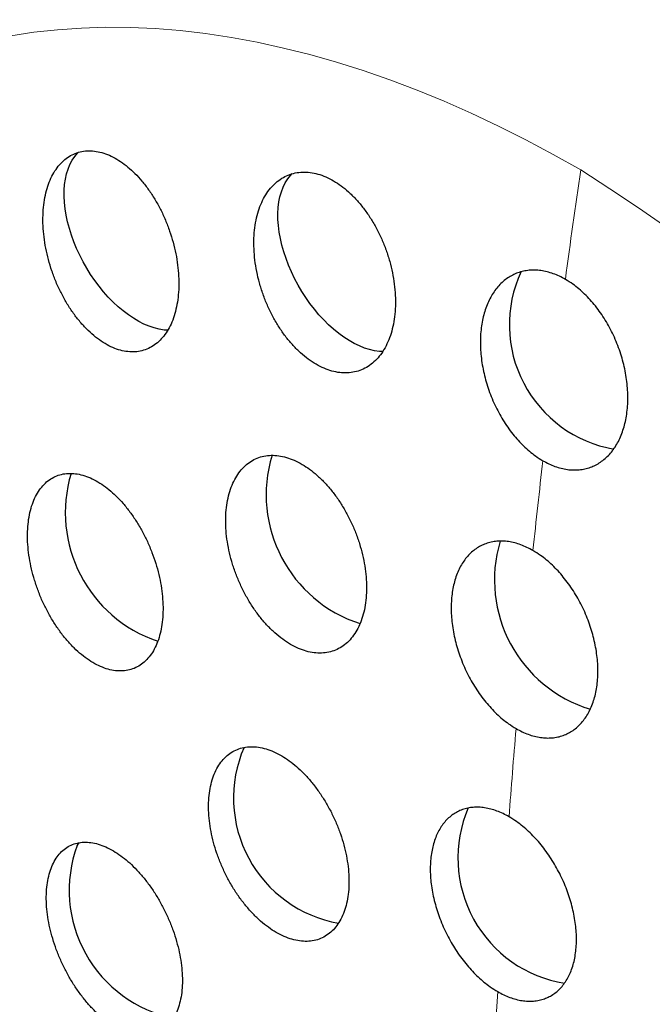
# Model space of a CAD drawing. Header units: millimetres. Extents: x 8 to 727, y 12 to 719.
# Tile 46 of 69: x 663 to 669, y 242 to 251. Entities that reach past the tile are written whole.
import ezdxf

# ---------------------------------------------------------------- set-up
doc = ezdxf.new("R2010")
doc.units = ezdxf.units.MM

msp = doc.modelspace()

# ---------------------------------------------------------------- linework, layer by layer
at = {"color": 7, "linetype": 'Continuous', "lineweight": 30}
msp.add_line((663.6665, 243.1363), (663.6898, 243.1663), dxfattribs=at)
at = {"color": 252, "linetype": 'Continuous', "lineweight": 0, "flags": 128}
msp.add_lwpolyline([(663.0225, 250.9949), (663.2474, 251.0289), (663.4758, 251.054), (663.7078, 251.0701), (663.943, 251.0772), (664.1815, 251.0753), (664.4229, 251.0645), (664.6671, 251.0447), (664.9141, 251.0159), (665.1635, 250.9781), (665.4152, 250.9315), (665.6691, 250.876), (665.925, 250.8116), (666.1826, 250.7384), (666.4419, 250.6565), (666.7026, 250.5658), (666.9647, 250.4666), (667.2277, 250.3588), (667.4917, 250.2424), (667.7565, 250.1177), (668.0217, 249.9846), (668.2874, 249.8433), (668.5532, 249.6939)], dxfattribs=at)
at = {"color": 7, "linetype": 'Continuous', "lineweight": 30, "flags": 128}
for points in [[(664.5472, 248.1364), (664.5107, 248.1392), (664.4632, 248.1469), (664.4146, 248.1592), (664.3651, 248.1761), (664.3151, 248.1973), (664.2647, 248.223), (664.2142, 248.2528), (664.1639, 248.2867), (664.114, 248.3245), (664.0649, 248.3659), (664.0166, 248.4109), (663.9695, 248.4591), (663.9238, 248.5103), (663.8798, 248.5642), (663.8377, 248.6206), (663.7977, 248.6792), (663.7599, 248.7397), (663.7246, 248.8018), (663.692, 248.8651), (663.6623, 248.9294), (663.6355, 248.9942), (663.6118, 249.0594), (663.5914, 249.1245), (663.5743, 249.1892), (663.5607, 249.2532), (663.5505, 249.3161), (663.544, 249.3777), (663.541, 249.4377), (663.5416, 249.4956), (663.5458, 249.5513), (663.5535, 249.6044), (663.5649, 249.6546), (663.5796, 249.7018), (663.5978, 249.7457), (663.6194, 249.786), (663.6441, 249.8225), (663.6719, 249.8551), (663.681, 249.8644)], [(666.6345, 247.9308), (666.6006, 247.9324), (666.5536, 247.9385), (666.5053, 247.9493), (666.4561, 247.9647), (666.4062, 247.9845), (666.3559, 248.0087), (666.3055, 248.0371), (666.2551, 248.0697), (666.205, 248.1061), (666.1556, 248.1464), (666.107, 248.1902), (666.0595, 248.2374), (666.0133, 248.2876), (665.9687, 248.3406), (665.9259, 248.3963), (665.8852, 248.4542), (665.8466, 248.5141), (665.8105, 248.5756), (665.777, 248.6386), (665.7463, 248.7026), (665.7185, 248.7673), (665.6938, 248.8324), (665.6723, 248.8975), (665.6541, 248.9624), (665.6393, 249.0267), (665.628, 249.09), (665.6202, 249.1521), (665.616, 249.2126), (665.6154, 249.2712), (665.6184, 249.3277), (665.625, 249.3817), (665.6351, 249.4329), (665.6488, 249.4811), (665.6658, 249.5261), (665.6862, 249.5676), (665.7099, 249.6055), (665.7367, 249.6394), (665.7533, 249.657)]]:
    msp.add_lwpolyline(points, dxfattribs=at)
at = {"color": 252, "linetype": 'Continuous', "lineweight": 0}
for centre, radius, start, end in [((762.5462, 236.0104), 94.9838, 171.717081, 172.364792), ((656.6697, 231.1073), 22.0608, 2.59305, 57.40695), ((758.0481, 236.5715), 90.4507, 173.461555, 174.017078), ((753.6801, 236.9859), 86.063, 175.143802, 175.715528), ((749.3894, 237.2646), 81.7631, 176.877001, 177.416015)]:
    msp.add_arc(centre, radius, start, end, dxfattribs=at)
at = {"color": 7, "linetype": 'Continuous', "lineweight": 30}
for centre, radius, start, end in [((669.0839, 248.1894), 1.2232, 155.02593, 260.15807), ((666.8152, 246.5412), 1.3139, 163.04324, 252.16201), ((664.8707, 246.3683), 1.3182, 163.23634, 251.37003), ((669.0283, 245.7142), 1.3118, 163.2964, 253.08803), ((666.4182, 243.598), 1.2338, 156.55751, 259.96621), ((668.5925, 243.0149), 1.2305, 156.73224, 260.85815), ((664.8558, 242.7019), 1.2661, 159.93188, 258.38563)]:
    msp.add_arc(centre, radius, start, end, dxfattribs=at)
for points, knots in [([(695.7261, 228.3299), (695.7261, 228.3666), (695.726, 228.4348), (695.7257, 228.529), (695.7254, 228.6075), (695.725, 228.6703), (695.7247, 228.7168), (695.7245, 228.7483), (695.7243, 228.7705), (695.7241, 228.7907), (695.7239, 228.8143), (695.7236, 228.8424), (695.7232, 228.8826), (695.7227, 228.9367), (695.7219, 229.0024), (695.7208, 229.0853), (695.7194, 229.1784), (695.7177, 229.2787), (695.716, 229.3659), (695.7144, 229.4413), (695.7129, 229.51), (695.7113, 229.5816), (695.7093, 229.6622), (695.7069, 229.753), (695.7043, 229.842), (695.7018, 229.9252), (695.6994, 229.9998), (695.6969, 230.0741), (695.6943, 230.148), (695.6917, 230.2194), (695.6892, 230.2848), (695.687, 230.3407), (695.6851, 230.3873), (695.6833, 230.4329), (695.681, 230.4869), (695.6781, 230.5532), (695.6747, 230.6277), (695.6711, 230.7051), (695.6674, 230.7796), (695.6639, 230.8501), (695.6606, 230.9129), (695.6577, 230.9683), (695.6552, 231.0141), (695.653, 231.0532), (695.6508, 231.0934), (695.648, 231.1424), (695.6445, 231.2018), (695.6406, 231.2663), (695.6367, 231.3302), (695.6329, 231.391), (695.6293, 231.4463), (695.6262, 231.4937), (695.6236, 231.5332), (695.6211, 231.5709), (695.618, 231.6163), (695.6139, 231.675), (695.6089, 231.7455), (695.6034, 231.8212), (695.5977, 231.898), (695.5918, 231.9743), (695.5864, 232.0427), (695.5818, 232.1004), (695.5782, 232.145), (695.5749, 232.1857), (695.5714, 232.2278), (695.5673, 232.2757), (695.561, 232.3498), (695.5524, 232.4472), (695.5418, 232.5638), (695.5312, 232.6764), (695.5207, 232.7853), (695.51, 232.8926), (695.4987, 233.003), (695.4858, 233.1251), (695.4731, 233.2419), (695.4614, 233.3465), (695.4522, 233.4265), (695.4442, 233.4952), (695.4374, 233.5528), (695.4318, 233.5998), (695.4267, 233.6419), (695.4214, 233.6853), (695.415, 233.7375), (695.4071, 233.8001), (695.3981, 233.8714), (695.3887, 233.9443), (695.3795, 234.0143), (695.3707, 234.0807), (695.3618, 234.1465), (695.3528, 234.2123), (695.343, 234.2822), (695.3322, 234.3589), (695.3203, 234.4417), (695.3085, 234.5226), (695.298, 234.5937), (695.289, 234.6536), (695.281, 234.7057), (695.2731, 234.7573), (695.2645, 234.813), (695.2545, 234.8768), (695.2431, 234.9484), (695.2309, 235.0239), (695.2185, 235.0991), (695.2066, 235.1709), (695.1952, 235.2385), (695.1846, 235.3006), (695.1741, 235.3615), (695.1628, 235.4262), (695.1505, 235.4958), (695.1362, 235.5762), (695.1197, 235.6665), (695.1017, 235.7643), (695.084, 235.8582), (695.0692, 235.9352), (695.0571, 235.998), (695.0464, 236.0527), (695.0345, 236.113), (695.0209, 236.1812), (695.0054, 236.2577), (694.9896, 236.335), (694.9749, 236.4061), (694.962, 236.4676), (694.95, 236.524), (694.9382, 236.5793), (694.9256, 236.638), (694.9124, 236.6985), (694.8982, 236.7629), (694.8832, 236.8307), (694.8663, 236.9056), (694.8481, 236.9859), (694.8299, 237.0647), (694.8122, 237.1406), (694.7941, 237.2171), (694.7777, 237.2858), (694.7631, 237.3462), (694.7523, 237.3909), (694.7433, 237.4275), (694.7354, 237.4598), (694.727, 237.4938), (694.7166, 237.5354), (694.7046, 237.5833), (694.6928, 237.6304), (694.6826, 237.6703), (694.6739, 237.7046), (694.665, 237.739), (694.6543, 237.7809), (694.6413, 237.8307), (694.6263, 237.8882), (694.6099, 237.9503), (694.5946, 238.0077), (694.5817, 238.0557), (694.5715, 238.0937), (694.5609, 238.1325), (694.5476, 238.1813), (694.5318, 238.2387), (694.5151, 238.299), (694.4998, 238.3534), (694.4863, 238.4013), (694.4743, 238.4436), (694.4636, 238.4813), (694.4526, 238.5197), (694.4402, 238.5627), (694.4254, 238.6138), (694.4099, 238.6667), (694.3958, 238.7146), (694.384, 238.7544), (694.3729, 238.7918), (694.3608, 238.8322), (694.3476, 238.8761), (694.3345, 238.9193), (694.3226, 238.9582), (694.3038, 239.0198), (694.2779, 239.1035), (694.2345, 239.2418), (694.1935, 239.3702), (694.1501, 239.5036), (694.1045, 239.6416), (694.0562, 239.7851), (693.9845, 239.9939), (693.8892, 240.2637), (693.7686, 240.5915), (693.6705, 240.8477), (693.5948, 241.0406), (693.5416, 241.1741), (693.4862, 241.3109), (693.4302, 241.4471), (693.373, 241.5842), (693.3219, 241.7045), (693.2787, 241.8051), (693.2446, 241.8837), (693.2112, 241.9603), (693.1753, 242.0418), (693.1359, 242.1302), (693.0941, 242.2234), (693.0513, 242.3177), (693.0102, 242.4072), (692.9766, 242.4799), (692.9512, 242.5345), (692.932, 242.5754), (692.9129, 242.6162), (692.8922, 242.66), (692.8686, 242.7097), (692.8419, 242.7656), (692.8126, 242.8268), (692.7827, 242.8887), (692.7547, 242.9464), (692.7301, 242.9965), (692.7084, 243.0408), (692.6859, 243.0865), (692.6597, 243.1392), (692.6282, 243.2024), (692.5925, 243.2735), (692.5562, 243.3451), (692.5231, 243.4102), (692.4942, 243.4664), (692.4664, 243.5204), (692.4355, 243.5799), (692.3994, 243.6491), (692.3598, 243.7243), (692.3213, 243.797), (692.2897, 243.8562), (692.2644, 243.9033), (692.2429, 243.9432), (692.2196, 243.9863), (692.1925, 244.0361), (692.162, 244.092), (692.1311, 244.148), (692.1018, 244.2011), (692.0754, 244.2485), (692.0509, 244.2925), (692.0262, 244.3365), (691.9979, 244.3868), (691.9662, 244.4427), (691.9333, 244.5005), (691.9035, 244.5523), (691.8775, 244.5975), (691.8562, 244.6344), (691.8377, 244.6663), (691.8206, 244.6955), (691.8012, 244.7289), (691.7773, 244.7696), (691.7497, 244.8165), (691.7214, 244.8643), (691.6962, 244.9067), (691.6751, 244.9422), (691.6568, 244.9726), (691.6393, 245.0019), (691.6176, 245.038), (691.5896, 245.0843), (691.5546, 245.1418), (691.5188, 245.2003), (691.486, 245.2537), (691.4608, 245.2944), (691.441, 245.3262), (691.4248, 245.3524), (691.4064, 245.3817), (691.3841, 245.4174), (691.358, 245.459), (691.3286, 245.5056), (691.3002, 245.5504), (691.2743, 245.591), (691.2523, 245.6253), (691.2306, 245.6592), (691.2051, 245.6988), (691.1745, 245.7461), (691.1414, 245.7971), (691.111, 245.8437), (691.0861, 245.8815), (691.0655, 245.9129), (691.0459, 245.9426), (691.0244, 245.9751), (690.9996, 246.0124), (690.9708, 246.0555), (690.9404, 246.1008), (690.912, 246.143), (690.8874, 246.1794), (690.8657, 246.2113), (690.8443, 246.2428), (690.8214, 246.2763), (690.7958, 246.3136), (690.7671, 246.3553), (690.738, 246.3974), (690.7097, 246.4381), (690.6836, 246.4757), (690.6565, 246.5144), (690.6261, 246.5576), (690.5899, 246.6089), (690.5551, 246.6579), (690.5262, 246.6985), (690.5064, 246.7262), (690.4897, 246.7495), (690.474, 246.7712), (690.4573, 246.7944), (690.4363, 246.8235), (690.4098, 246.86), (690.3788, 246.9026), (690.3482, 246.9445), (690.3215, 246.9809), (690.2995, 247.0107), (690.2802, 247.0368), (690.2599, 247.0643), (690.2351, 247.0976), (690.2025, 247.1414), (690.1657, 247.1904), (690.13, 247.2378), (690.0993, 247.2784), (690.0699, 247.3171), (690.0393, 247.3571), (690.0068, 247.3996), (689.9759, 247.4397), (689.9482, 247.4756), (689.9245, 247.5062), (689.902, 247.535), (689.8776, 247.5664), (689.8494, 247.6023), (689.818, 247.6423), (689.7862, 247.6827), (689.7573, 247.719), (689.733, 247.7497), (689.7111, 247.777), (689.6879, 247.806), (689.6466, 247.8576), (689.594, 247.9226), (689.5299, 248.0012), (689.4653, 248.0799), (689.4007, 248.1579), (689.3369, 248.2343), (689.2733, 248.3098), (689.2175, 248.3756), (689.1714, 248.4295), (689.1396, 248.4665), (689.1033, 248.5087), (689.0621, 248.5562), (689.0236, 248.6004), (688.992, 248.6366), (688.9663, 248.6659), (688.9402, 248.6955), (688.9097, 248.73), (688.875, 248.7692), (688.8406, 248.8078), (688.8114, 248.8404), (688.7882, 248.8663), (688.7668, 248.8901), (688.744, 248.9153), (688.7177, 248.9444), (688.689, 248.9761), (688.6602, 249.0077), (688.6346, 249.0356), (688.61, 249.0624), (688.584, 249.0908), (688.5524, 249.125), (688.5163, 249.164), (688.4773, 249.2058), (688.4412, 249.2444), (688.4093, 249.2783), (688.3792, 249.3103), (688.3471, 249.3442), (688.3108, 249.3825), (688.2745, 249.4204), (688.2422, 249.4541), (688.2156, 249.4818), (688.1915, 249.5068), (688.1638, 249.5354), (688.1289, 249.5714), (688.0906, 249.6106), (688.0545, 249.6474), (688.0246, 249.6779), (687.9953, 249.7075), (687.9606, 249.7425), (687.9211, 249.7822), (687.8812, 249.8221), (687.8437, 249.8594), (687.8058, 249.897), (687.7621, 249.9401), (687.7138, 249.9874), (687.6665, 250.0336), (687.6281, 250.0708), (687.5953, 250.1025), (687.5624, 250.1342), (687.5252, 250.1698), (687.4878, 250.2055), (687.4551, 250.2366), (687.4279, 250.2623), (687.4025, 250.2863), (687.3739, 250.3132), (687.3405, 250.3445), (687.3051, 250.3776), (687.2732, 250.4073), (687.2468, 250.4317), (687.2225, 250.4542), (687.1945, 250.48), (687.1595, 250.5121), (687.1204, 250.5479), (687.0824, 250.5824), (687.0499, 250.6118), (687.0208, 250.6382), (686.9898, 250.666), (686.951, 250.7008), (686.9062, 250.7408), (686.8617, 250.7802), (686.8218, 250.8155), (686.7818, 250.8507), (686.739, 250.8881), (686.6953, 250.9261), (686.6573, 250.959), (686.6243, 250.9874), (686.5933, 251.0141), (686.5574, 251.0448), (686.5164, 251.0797), (686.476, 251.114), (686.4424, 251.1424), (686.4158, 251.1647), (686.3911, 251.1855), (686.3339, 251.2334), (686.2568, 251.2973), (686.1488, 251.3858), (686.0517, 251.4645), (685.9439, 251.5507), (685.8442, 251.6295), (685.7358, 251.7143), (685.6539, 251.7774), (685.5942, 251.8231), (685.5659, 251.8446), (685.5404, 251.864), (685.5124, 251.8852), (685.4787, 251.9106), (685.4404, 251.9394), (685.4021, 251.9681), (685.3686, 251.993), (685.3393, 252.0148), (685.3094, 252.0369), (685.2737, 252.0632), (685.2323, 252.0936), (685.1898, 252.1247), (685.1517, 252.1523), (685.1188, 252.1761), (685.0865, 252.1994), (685.0464, 252.2282), (684.9967, 252.2636), (684.9441, 252.301), (684.8893, 252.3395), (684.8236, 252.3856), (684.749, 252.4373), (684.6774, 252.4866), (684.6087, 252.5335), (684.5356, 252.5829), (684.4589, 252.6343), (684.3839, 252.6841), (684.3205, 252.7259), (684.2632, 252.7633), (684.2208, 252.7908), (684.1841, 252.8146), (684.1501, 252.8365), (684.1127, 252.8605), (684.0697, 252.8879), (684.0247, 252.9165), (683.9841, 252.9421), (683.9502, 252.9634), (683.9196, 252.9826), (683.8837, 253.0049), (683.8398, 253.0322), (683.7899, 253.0629), (683.742, 253.0923), (683.7004, 253.1176), (683.6622, 253.1408), (683.6216, 253.1653), (683.5729, 253.1945), (683.5252, 253.223), (683.4847, 253.247), (683.4561, 253.2639), (683.4318, 253.2782), (683.4079, 253.2922), (683.3809, 253.308), (683.3455, 253.3286), (683.3029, 253.3533), (683.2575, 253.3795), (683.2165, 253.403), (683.1808, 253.4234), (683.1472, 253.4425), (683.1113, 253.4628), (683.0685, 253.4869), (683.0207, 253.5136), (682.9753, 253.5389), (682.9373, 253.5598), (682.9053, 253.5774), (682.8709, 253.5963), (682.8281, 253.6197), (682.778, 253.6468), (682.7261, 253.6748), (682.6799, 253.6995), (682.6396, 253.7209), (682.6016, 253.741), (682.558, 253.764), (682.5068, 253.7907), (682.4543, 253.818), (682.407, 253.8424), (682.3664, 253.8633), (682.3245, 253.8846), (682.27, 253.9123), (682.2052, 253.9449), (682.1394, 253.9776), (682.0843, 254.0048), (682.0267, 254.0331), (681.9598, 254.0656), (681.8884, 254.1), (681.8242, 254.1306), (681.7517, 254.1649), (681.6638, 254.206), (681.5657, 254.2512), (681.4649, 254.297), (681.3637, 254.3424), (681.2651, 254.3859), (681.1894, 254.4188), (681.1313, 254.4439), (681.0799, 254.4659), (681.0269, 254.4884), (680.9797, 254.5083), (680.94, 254.5249), (680.9061, 254.539), (680.8713, 254.5535), (680.8299, 254.5705), (680.7817, 254.5902), (680.7312, 254.6107), (680.6859, 254.629), (680.648, 254.6442), (680.616, 254.6569), (680.586, 254.6688), (680.554, 254.6814), (680.5156, 254.6965), (680.47, 254.7142), (680.4167, 254.7349), (680.3639, 254.7551), (680.3146, 254.7739), (680.2718, 254.79), (680.2331, 254.8045), (680.1926, 254.8196), (680.1499, 254.8354), (680.1049, 254.8519), (680.0627, 254.8673), (680.0257, 254.8807), (679.9919, 254.8928), (679.9599, 254.9043), (679.9267, 254.9161), (679.8887, 254.9296), (679.8414, 254.9462), (679.7868, 254.9652), (679.7321, 254.9841), (679.685, 255.0002), (679.6451, 255.0137), (679.6091, 255.0259), (679.571, 255.0386), (679.5269, 255.0533), (679.4761, 255.0701), (679.4221, 255.0877), (679.3723, 255.1038), (679.3246, 255.1191), (679.2772, 255.1342), (679.2217, 255.1517), (679.1571, 255.1718), (679.0848, 255.194), (679.0141, 255.2155), (678.9537, 255.2335), (678.9028, 255.2486), (678.8537, 255.263), (678.7973, 255.2794), (678.7338, 255.2976), (678.6686, 255.316), (678.611, 255.3321), (678.5625, 255.3455), (678.5195, 255.3573), (678.4752, 255.3693), (678.4248, 255.3829), (678.3671, 255.3982), (678.3071, 255.414), (678.2487, 255.4291), (678.1963, 255.4425), (678.1481, 255.4546), (678.1016, 255.4663), (678.05, 255.4791), (677.9907, 255.4936), (677.9253, 255.5093), (677.8621, 255.5243), (677.8052, 255.5376), (677.7529, 255.5497), (677.7006, 255.5616), (677.6413, 255.575), (677.5725, 255.5902), (677.4961, 255.6068), (677.4217, 255.6227), (677.3555, 255.6365), (677.2973, 255.6485), (677.2403, 255.66), (677.1775, 255.6726), (677.1055, 255.6867), (677.0285, 255.7014), (676.9555, 255.7151), (676.8923, 255.7267), (676.8371, 255.7367), (676.7837, 255.7461), (676.7265, 255.7561), (676.594, 255.7789), (676.4023, 255.8099), (676.1378, 255.8492), (675.8895, 255.8826), (675.6227, 255.9149), (675.4235, 255.9363), (675.2792, 255.9504), (675.2071, 255.9571), (675.134, 255.9637), (675.0533, 255.9707), (674.964, 255.978), (674.8714, 255.9851), (674.7814, 255.9916), (674.6981, 255.9972), (674.6212, 256.0021), (674.5458, 256.0066), (674.4657, 256.0111), (674.3772, 256.0156), (674.2813, 256.0201), (674.1821, 256.0242), (674.0887, 256.0275), (674.0037, 256.0302), (673.9272, 256.0323), (673.852, 256.0341), (673.773, 256.0357), (673.6887, 256.037), (673.5999, 256.038), (673.5097, 256.0386), (673.4192, 256.0388), (673.3307, 256.0385), (673.2327, 256.0378), (673.1274, 256.0365), (673.0093, 256.0344), (672.8843, 256.0313), (672.7731, 256.0279), (672.6779, 256.0245), (672.6044, 256.0215), (672.5301, 256.0183), (672.4542, 256.0147), (672.3794, 256.0108), (672.2928, 256.006), (672.1955, 256.0002), (672.0848, 255.993), (671.9736, 255.9851), (671.8578, 255.9762), (671.735, 255.966), (671.553, 255.9498), (671.3143, 255.926), (671.0294, 255.8933), (670.7541, 255.8579), (670.4883, 255.82), (670.2238, 255.7788), (670.0248, 255.7451), (669.8912, 255.7214), (669.822, 255.7089), (669.7495, 255.6955), (669.6744, 255.6813), (669.5995, 255.6669), (669.5395, 255.6551), (669.4932, 255.6459), (669.4582, 255.6389), (669.4185, 255.6309), (669.3753, 255.622), (669.3342, 255.6135), (669.2979, 255.6059), (669.2633, 255.5987), (669.2048, 255.5862), (669.1302, 255.5701), (669.0332, 255.5487), (668.9445, 255.5287), (668.8473, 255.5063), (668.7587, 255.4855), (668.662, 255.4623), (668.5737, 255.4407), (668.4785, 255.4169), (668.3924, 255.395), (668.2982, 255.3707), (668.2072, 255.3467), (668.1118, 255.321), (668.0339, 255.2998), (667.9734, 255.283), (667.9312, 255.2712), (667.893, 255.2605), (667.8537, 255.2493), (667.8079, 255.2363), (667.7592, 255.2222), (667.7137, 255.209), (667.6755, 255.1978), (667.6395, 255.1872), (667.6, 255.1755), (667.5394, 255.1574), (667.4518, 255.1309), (667.3425, 255.0972), (667.2268, 255.0608), (667.1097, 255.0233), (666.9917, 254.9848), (666.8741, 254.9456), (666.7583, 254.9063), (666.6143, 254.8566), (666.4437, 254.7963), (666.2484, 254.7251), (666.0516, 254.6514), (665.8886, 254.5885), (665.7538, 254.5355), (665.6516, 254.4947), (665.5477, 254.4526), (665.4534, 254.4139), (665.3569, 254.3738), (665.2575, 254.332), (665.1481, 254.2854), (665.04, 254.2386), (664.9299, 254.1903), (664.8215, 254.1421), (664.7099, 254.0917), (664.604, 254.0434), (664.4911, 253.9911), (664.3782, 253.9381), (664.2599, 253.8817), (664.1563, 253.8317), (664.0559, 253.7826), (663.9621, 253.7363), (663.8621, 253.6864), (663.7815, 253.6456), (663.7162, 253.6124), (663.667, 253.5872), (663.6137, 253.5597), (663.5633, 253.5336), (663.5202, 253.5111), (663.4863, 253.4933), (663.4519, 253.4753), (663.4108, 253.4536), (663.3631, 253.4283), (663.3146, 253.4024), (663.2721, 253.3797), (663.2381, 253.3614), (663.2103, 253.3464), (663.1828, 253.3315), (663.1473, 253.3122), (663.1014, 253.2872), (663.0488, 253.2583), (662.9972, 253.2298), (662.9502, 253.2038), (662.906, 253.1791), (662.8664, 253.157), (662.8312, 253.1371), (662.8022, 253.1208), (662.775, 253.1054), (662.7451, 253.0885), (662.7075, 253.067), (662.6578, 253.0386), (662.6204, 253.0171), (662.5996, 253.0051)], [0, 0, 0, 0, 0.002318, 0.004306, 0.005964, 0.007293, 0.008294, 0.008917, 0.009297, 0.009701, 0.010201, 0.010796, 0.011486, 0.012762, 0.014234, 0.015669, 0.018042, 0.020175, 0.022077, 0.023613, 0.025002, 0.026479, 0.0282, 0.030164, 0.032306, 0.033914, 0.035515, 0.037111, 0.038702, 0.040286, 0.041728, 0.042934, 0.043902, 0.044746, 0.045887, 0.047394, 0.049043, 0.050716, 0.052414, 0.053886, 0.055296, 0.056501, 0.057498, 0.058285, 0.05905, 0.060115, 0.061482, 0.062925, 0.064328, 0.065659, 0.066903, 0.067945, 0.068766, 0.069494, 0.070413, 0.071741, 0.073341, 0.075034, 0.076717, 0.078392, 0.080055, 0.081223, 0.082192, 0.082999, 0.083906, 0.084966, 0.086163, 0.088794, 0.091395, 0.093885, 0.096253, 0.098611, 0.101006, 0.103583, 0.106734, 0.10877, 0.110547, 0.112072, 0.113354, 0.114394, 0.115208, 0.116166, 0.117295, 0.118689, 0.120349, 0.122067, 0.123573, 0.125034, 0.126507, 0.127982, 0.129445, 0.131198, 0.133129, 0.135002, 0.13663, 0.137906, 0.139033, 0.140136, 0.141371, 0.14278, 0.144424, 0.146189, 0.147869, 0.149507, 0.151031, 0.152411, 0.153684, 0.155138, 0.156772, 0.158378, 0.160564, 0.162868, 0.165014, 0.166895, 0.168047, 0.169263, 0.170584, 0.172123, 0.173875, 0.175758, 0.177343, 0.178683, 0.179913, 0.181162, 0.18242, 0.183884, 0.185253, 0.186778, 0.188469, 0.190318, 0.192204, 0.19381, 0.195372, 0.197286, 0.198488, 0.19952, 0.200352, 0.200991, 0.20171, 0.202651, 0.203802, 0.204955, 0.205837, 0.206506, 0.207266, 0.20816, 0.209331, 0.210629, 0.212048, 0.213529, 0.21451, 0.215294, 0.216097, 0.217125, 0.218592, 0.219971, 0.221196, 0.222267, 0.22321, 0.224034, 0.224763, 0.225694, 0.226918, 0.228259, 0.229351, 0.230203, 0.230953, 0.231873, 0.232927, 0.233909, 0.234785, 0.23556, 0.238021, 0.241173, 0.244038, 0.246894, 0.250101, 0.253352, 0.256551, 0.264161, 0.2715, 0.278593, 0.281381, 0.284457, 0.287553, 0.290567, 0.293602, 0.296751, 0.29864, 0.300355, 0.302026, 0.303779, 0.305818, 0.307957, 0.310032, 0.312143, 0.313962, 0.314905, 0.315807, 0.316705, 0.317642, 0.318749, 0.320043, 0.321387, 0.322853, 0.324197, 0.325256, 0.326221, 0.327168, 0.328325, 0.329762, 0.331425, 0.333107, 0.334589, 0.335788, 0.336929, 0.338238, 0.33981, 0.341611, 0.34333, 0.344737, 0.345635, 0.346524, 0.347461, 0.348597, 0.34989, 0.351243, 0.35242, 0.353512, 0.354477, 0.355425, 0.356524, 0.357916, 0.359254, 0.360481, 0.361473, 0.362357, 0.363012, 0.363666, 0.36437, 0.365309, 0.366466, 0.367598, 0.368603, 0.369384, 0.370053, 0.370716, 0.371407, 0.372549, 0.373922, 0.375393, 0.376612, 0.377627, 0.378226, 0.378824, 0.379448, 0.380272, 0.381309, 0.382346, 0.383526, 0.384439, 0.385187, 0.385932, 0.38681, 0.387964, 0.389251, 0.390387, 0.391236, 0.391919, 0.392599, 0.393329, 0.394211, 0.395232, 0.396374, 0.397417, 0.398222, 0.398952, 0.399682, 0.400455, 0.401332, 0.402332, 0.403418, 0.40433, 0.405235, 0.406099, 0.407093, 0.408326, 0.409767, 0.410602, 0.411236, 0.411756, 0.412275, 0.412799, 0.413426, 0.414371, 0.415425, 0.416491, 0.417378, 0.418049, 0.418662, 0.419271, 0.420039, 0.421074, 0.422444, 0.423601, 0.424517, 0.425404, 0.426419, 0.427436, 0.428503, 0.429356, 0.430064, 0.430746, 0.431481, 0.432378, 0.433379, 0.434402, 0.435309, 0.436038, 0.436706, 0.43736, 0.438185, 0.44052, 0.442185, 0.444034, 0.446381, 0.448016, 0.449765, 0.452056, 0.45297, 0.453836, 0.45489, 0.456165, 0.457409, 0.458235, 0.458918, 0.459657, 0.460503, 0.461551, 0.462652, 0.463456, 0.464055, 0.464647, 0.46529, 0.465995, 0.466887, 0.467736, 0.46844, 0.469049, 0.469813, 0.470639, 0.471711, 0.472843, 0.473899, 0.47473, 0.475495, 0.476404, 0.47739, 0.478503, 0.479393, 0.48005, 0.480686, 0.481374, 0.482314, 0.483541, 0.484492, 0.485246, 0.48597, 0.486873, 0.488045, 0.489142, 0.490075, 0.491048, 0.492198, 0.493554, 0.494859, 0.495888, 0.496634, 0.497473, 0.498474, 0.499538, 0.500372, 0.501036, 0.50169, 0.502362, 0.503258, 0.50428, 0.505101, 0.505726, 0.506313, 0.506975, 0.507878, 0.508998, 0.509973, 0.51078, 0.511474, 0.512195, 0.513132, 0.514417, 0.515585, 0.516486, 0.517424, 0.51859, 0.519695, 0.520687, 0.521422, 0.522152, 0.522992, 0.524085, 0.525187, 0.525977, 0.526562, 0.527144, 0.527796, 0.53076, 0.53278, 0.535648, 0.537784, 0.540566, 0.542745, 0.545548, 0.546353, 0.546964, 0.547551, 0.548158, 0.548932, 0.54992, 0.550847, 0.551615, 0.552264, 0.552899, 0.553698, 0.554753, 0.555779, 0.556649, 0.55739, 0.558058, 0.558878, 0.560159, 0.561476, 0.562497, 0.56391, 0.565971, 0.567584, 0.568773, 0.570641, 0.572517, 0.573933, 0.575706, 0.576756, 0.577722, 0.578505, 0.57924, 0.580007, 0.58099, 0.58209, 0.58299, 0.583676, 0.584325, 0.585014, 0.586041, 0.587214, 0.588289, 0.589181, 0.589932, 0.590787, 0.591832, 0.593106, 0.593891, 0.59446, 0.594963, 0.595468, 0.596008, 0.596716, 0.597753, 0.598753, 0.599643, 0.600387, 0.601049, 0.6018, 0.602686, 0.60379, 0.604854, 0.605586, 0.606209, 0.60689, 0.607774, 0.608929, 0.610065, 0.611061, 0.611848, 0.612609, 0.613453, 0.614598, 0.615823, 0.616752, 0.617559, 0.618373, 0.619384, 0.62095, 0.622386, 0.623433, 0.624433, 0.625953, 0.627575, 0.628837, 0.629913, 0.63203, 0.634234, 0.635915, 0.6382, 0.640381, 0.641903, 0.64279, 0.643894, 0.645008, 0.645992, 0.646735, 0.6474, 0.648032, 0.648831, 0.649883, 0.650924, 0.65184, 0.652561, 0.653189, 0.653786, 0.654368, 0.655103, 0.656075, 0.657081, 0.658275, 0.659216, 0.660008, 0.660812, 0.66151, 0.662407, 0.663335, 0.664165, 0.664893, 0.665514, 0.666157, 0.666789, 0.667472, 0.668395, 0.669573, 0.670677, 0.671607, 0.672332, 0.673014, 0.673715, 0.674558, 0.675594, 0.676681, 0.677704, 0.678492, 0.679464, 0.68047, 0.681714, 0.683217, 0.684664, 0.685814, 0.686713, 0.68761, 0.688646, 0.689971, 0.691273, 0.692403, 0.693289, 0.694063, 0.694874, 0.69584, 0.696957, 0.698183, 0.699282, 0.700301, 0.701182, 0.702038, 0.702966, 0.704136, 0.705416, 0.706692, 0.707741, 0.708656, 0.709671, 0.710715, 0.712041, 0.713567, 0.715051, 0.716261, 0.717319, 0.718348, 0.71949, 0.720877, 0.722409, 0.723844, 0.724995, 0.725978, 0.726958, 0.728003, 0.729197, 0.734422, 0.738778, 0.74403, 0.748318, 0.753698, 0.755102, 0.756388, 0.757711, 0.759201, 0.760883, 0.76265, 0.764361, 0.765884, 0.767281, 0.768636, 0.770071, 0.771732, 0.773551, 0.775393, 0.777241, 0.778733, 0.780112, 0.781484, 0.782906, 0.784496, 0.78616, 0.787831, 0.7895, 0.791179, 0.792736, 0.794921, 0.797042, 0.799286, 0.801854, 0.803218, 0.804568, 0.805935, 0.807343, 0.808786, 0.810088, 0.812155, 0.814195, 0.816241, 0.818342, 0.820636, 0.82308, 0.828484, 0.833946, 0.838993, 0.843896, 0.84885, 0.853856, 0.855103, 0.856388, 0.85776, 0.8592, 0.860631, 0.861996, 0.862612, 0.863244, 0.863974, 0.864869, 0.865697, 0.866306, 0.866925, 0.867659, 0.869633, 0.871166, 0.873173, 0.874693, 0.876704, 0.878242, 0.88021, 0.881773, 0.88368, 0.885166, 0.887166, 0.888919, 0.890661, 0.891648, 0.892422, 0.893097, 0.893843, 0.894724, 0.895758, 0.896648, 0.897341, 0.897964, 0.898738, 0.899632, 0.901485, 0.903826, 0.905992, 0.908229, 0.910665, 0.912893, 0.91512, 0.917464, 0.921362, 0.92517, 0.929052, 0.933009, 0.934894, 0.937104, 0.939124, 0.941125, 0.942772, 0.944929, 0.947121, 0.94938, 0.951476, 0.953803, 0.955969, 0.958284, 0.96027, 0.962885, 0.965215, 0.967549, 0.96928, 0.971423, 0.973363, 0.975491, 0.976439, 0.977437, 0.978564, 0.979772, 0.980589, 0.981264, 0.981899, 0.982749, 0.983843, 0.984904, 0.985802, 0.986521, 0.987046, 0.987559, 0.988266, 0.989287, 0.99046, 0.991601, 0.992562, 0.993449, 0.994412, 0.99508, 0.995698, 0.996262, 0.996816, 0.997605, 0.998666, 1, 1, 1, 1]), ([(664.0893, 249.774), (664.065, 249.7892), (664.0164, 249.8197), (663.9429, 249.8513), (663.87, 249.8721), (663.7986, 249.8804), (663.7297, 249.8767), (663.664, 249.8611), (663.6026, 249.8334), (663.5461, 249.7944), (663.495, 249.7445), (663.4503, 249.6841), (663.4122, 249.6141), (663.3811, 249.5353), (663.3577, 249.4484), (663.3421, 249.3546), (663.3345, 249.255), (663.3354, 249.1505), (663.3445, 249.0427), (663.3618, 248.9328), (663.3875, 248.8222), (663.4209, 248.7124), (663.4617, 248.6048), (663.5096, 248.501), (663.5638, 248.4022), (663.6234, 248.3099), (663.688, 248.2255), (663.7564, 248.1498), (663.8277, 248.0838), (663.9011, 248.0288), (663.9754, 247.9849), (664.0498, 247.9527), (664.1233, 247.9328), (664.1948, 247.925), (664.2638, 247.9293), (664.3292, 247.946), (664.3903, 247.9743), (664.4466, 248.0139), (664.4971, 248.0648), (664.5415, 248.1257), (664.5793, 248.1962), (664.6097, 248.2757), (664.6326, 248.363), (664.6478, 248.4571), (664.6546, 248.5572), (664.6532, 248.6619), (664.6437, 248.7698), (664.6256, 248.8798), (664.5995, 248.9904), (664.5657, 249.1001), (664.5243, 249.2075), (664.476, 249.3111), (664.4216, 249.4095), (664.3615, 249.5012), (664.2967, 249.5853), (664.2291, 249.6593), (664.1597, 249.7233), (664.1128, 249.7571), (664.0893, 249.774)], [0, 0, 0, 0, 0.017619, 0.035293, 0.052911, 0.070533, 0.088211, 0.105833, 0.1234, 0.141024, 0.158592, 0.176214, 0.193891, 0.211513, 0.229299, 0.247141, 0.264928, 0.28292, 0.300969, 0.318961, 0.337112, 0.355321, 0.373472, 0.391663, 0.409913, 0.428103, 0.446196, 0.464347, 0.482439, 0.500339, 0.518296, 0.536195, 0.553895, 0.571651, 0.58935, 0.606931, 0.624568, 0.642148, 0.65974, 0.677388, 0.694981, 0.712707, 0.730489, 0.748216, 0.766144, 0.784128, 0.802056, 0.820166, 0.838333, 0.856443, 0.874637, 0.892889, 0.911082, 0.92922, 0.947417, 0.965554, 0.982777, 1, 1, 1, 1]), ([(666.1747, 249.575), (666.1494, 249.5897), (666.0988, 249.619), (666.0223, 249.6488), (665.9463, 249.6677), (665.8719, 249.6742), (665.8, 249.6688), (665.7314, 249.6516), (665.667, 249.6223), (665.6076, 249.5818), (665.5537, 249.5305), (665.5062, 249.4686), (665.4656, 249.3971), (665.4323, 249.3168), (665.4071, 249.2284), (665.39, 249.1331), (665.3814, 249.0322), (665.3817, 248.9265), (665.3908, 248.8177), (665.4084, 248.7071), (665.4348, 248.5962), (665.4694, 248.4864), (665.5117, 248.3794), (665.5613, 248.2765), (665.6175, 248.1791), (665.6793, 248.0885), (665.7461, 248.006), (665.8169, 247.9325), (665.8906, 247.8688), (665.9664, 247.8161), (666.0433, 247.7745), (666.1203, 247.7444), (666.1964, 247.7266), (666.2708, 247.7207), (666.3426, 247.7268), (666.4109, 247.7451), (666.4749, 247.7749), (666.5341, 247.816), (666.5874, 247.8683), (666.6345, 247.9307), (666.6747, 248.0027), (666.7073, 248.0837), (666.7321, 248.1725), (666.7487, 248.2681), (666.7565, 248.3695), (666.7557, 248.4754), (666.7462, 248.5843), (666.7278, 248.6949), (666.7009, 248.8059), (666.666, 248.9155), (666.6231, 249.0222), (666.573, 249.1249), (666.5166, 249.222), (666.4544, 249.3119), (666.3873, 249.394), (666.3176, 249.4656), (666.2466, 249.5269), (666.1986, 249.559), (666.1747, 249.575)], [0, 0, 0, 0, 0.017577, 0.035211, 0.052788, 0.070365, 0.087998, 0.105575, 0.123173, 0.140828, 0.158427, 0.176171, 0.19397, 0.211715, 0.229663, 0.247667, 0.265616, 0.283741, 0.301922, 0.320047, 0.338241, 0.356494, 0.374688, 0.392813, 0.410997, 0.42912, 0.447066, 0.46507, 0.483015, 0.500754, 0.51855, 0.536289, 0.553885, 0.571538, 0.589134, 0.606712, 0.624345, 0.641924, 0.659613, 0.677357, 0.695047, 0.712929, 0.730867, 0.74875, 0.766826, 0.784959, 0.803035, 0.821222, 0.839467, 0.857654, 0.875816, 0.894036, 0.912198, 0.930208, 0.948277, 0.966287, 0.983144, 1, 1, 1, 1]), ([(668.4045, 248.6305), (668.3851, 248.6411), (668.3461, 248.6624), (668.2866, 248.6867), (668.2265, 248.7052), (668.167, 248.7167), (668.1089, 248.7215), (668.0523, 248.7197), (667.9967, 248.711), (667.9433, 248.6956), (667.8927, 248.6737), (667.8449, 248.6456), (667.7997, 248.6109), (667.7581, 248.57), (667.7204, 248.5236), (667.6866, 248.4719), (667.6568, 248.4144), (667.6316, 248.3521), (667.6112, 248.2858), (667.5956, 248.2156), (667.5849, 248.1413), (667.5795, 248.0641), (667.5792, 247.9851), (667.584, 247.9044), (667.5941, 247.8216), (667.6093, 247.7384), (667.6295, 247.6559), (667.6543, 247.5743), (667.6842, 247.493), (667.7185, 247.4138), (667.7566, 247.3379), (667.7984, 247.2652), (667.8443, 247.1951), (667.8933, 247.1294), (667.9447, 247.0689), (667.9982, 247.0134), (668.0545, 246.9626), (668.1171, 246.9134), (668.1615, 246.8861), (668.1857, 246.8711)], [0, 0, 0, 0, 0.025984, 0.052148, 0.078885, 0.105819, 0.131802, 0.157965, 0.184691, 0.211611, 0.237735, 0.264038, 0.290901, 0.317956, 0.344374, 0.370971, 0.398136, 0.425495, 0.452188, 0.479065, 0.506519, 0.534173, 0.561003, 0.58802, 0.615626, 0.643437, 0.670201, 0.697154, 0.724702, 0.752458, 0.778982, 0.805693, 0.832998, 0.86051, 0.886728, 0.91313, 0.940117, 0.967306, 1, 1, 1, 1]), ([(668.1857, 246.8711), (668.2052, 246.8605), (668.2441, 246.8392), (668.3037, 246.8149), (668.3638, 246.7964), (668.4232, 246.7848), (668.4815, 246.78), (668.5382, 246.7819), (668.5937, 246.7906), (668.6469, 246.806), (668.6977, 246.8279), (668.7454, 246.8561), (668.7905, 246.8908), (668.832, 246.9315), (668.8699, 246.978), (668.9036, 247.0299), (668.9333, 247.0873), (668.9584, 247.1494), (668.9788, 247.2157), (668.9944, 247.2859), (669.0051, 247.3602), (669.0106, 247.4374), (669.0109, 247.5164), (669.0061, 247.5971), (668.996, 247.6799), (668.9808, 247.7631), (668.9606, 247.8456), (668.9358, 247.9272), (668.9059, 248.0086), (668.8717, 248.0877), (668.8334, 248.164), (668.7916, 248.2366), (668.7457, 248.3067), (668.6969, 248.3722), (668.6453, 248.433), (668.5918, 248.4884), (668.5355, 248.5392), (668.4732, 248.5882), (668.4288, 248.6155), (668.4045, 248.6305)], [0, 0, 0, 0, 0.025985, 0.052152, 0.07889, 0.105825, 0.13181, 0.158256, 0.184702, 0.211623, 0.237748, 0.264331, 0.290914, 0.31797, 0.344385, 0.371265, 0.398144, 0.425501, 0.452192, 0.479066, 0.506519, 0.534171, 0.561, 0.588016, 0.615622, 0.643432, 0.670198, 0.697152, 0.724702, 0.75246, 0.778986, 0.805997, 0.833007, 0.860521, 0.88674, 0.913435, 0.94013, 0.96732, 1, 1, 1, 1]), ([(665.8689, 246.8246), (665.8436, 246.8394), (665.7928, 246.8688), (665.7164, 246.899), (665.6409, 246.9184), (665.5674, 246.9254), (665.4966, 246.9206), (665.4295, 246.9039), (665.3671, 246.8753), (665.3099, 246.8355), (665.2586, 246.785), (665.2141, 246.7239), (665.1767, 246.6534), (665.1468, 246.5744), (665.1252, 246.4873), (665.1119, 246.3936), (665.107, 246.2944), (665.1109, 246.1908), (665.1234, 246.0841), (665.1444, 245.9758), (665.1738, 245.8672), (665.2111, 245.7597), (665.2558, 245.6547), (665.3075, 245.5538), (665.3653, 245.458), (665.4285, 245.3688), (665.4964, 245.2873), (665.5679, 245.2145), (665.6422, 245.1512), (665.7183, 245.0986), (665.7952, 245.0569), (665.8719, 245.0265), (665.9475, 245.0082), (666.021, 245.0018), (666.0916, 245.0072), (666.1583, 245.0249), (666.2205, 245.0541), (666.2774, 245.0945), (666.3281, 245.146), (666.3722, 245.2075), (666.4093, 245.2785), (666.4384, 245.3583), (666.4596, 245.4457), (666.4725, 245.5397), (666.4766, 245.6393), (666.4722, 245.7432), (666.4592, 245.8499), (666.4375, 245.9583), (666.4077, 246.0669), (666.37, 246.1743), (666.3247, 246.279), (666.2727, 246.3797), (666.2146, 246.4751), (666.151, 246.5638), (666.0828, 246.6449), (666.0124, 246.7157), (665.9409, 246.7766), (665.8929, 246.8086), (665.8689, 246.8246)], [0, 0, 0, 0, 0.017711, 0.035478, 0.053189, 0.0709, 0.088668, 0.10638, 0.124089, 0.141855, 0.159564, 0.177341, 0.195174, 0.212952, 0.230841, 0.248786, 0.266676, 0.284673, 0.302727, 0.320724, 0.338778, 0.35689, 0.374944, 0.392978, 0.41107, 0.429103, 0.447049, 0.465052, 0.482997, 0.500824, 0.518709, 0.536537, 0.554271, 0.572061, 0.589795, 0.607498, 0.625258, 0.642962, 0.660711, 0.678517, 0.696267, 0.714119, 0.732027, 0.749879, 0.767845, 0.785868, 0.803834, 0.821878, 0.839979, 0.858023, 0.876072, 0.894179, 0.912227, 0.930206, 0.948243, 0.966222, 0.983111, 1, 1, 1, 1]), ([(663.9058, 246.6421), (663.8813, 246.6574), (663.8324, 246.688), (663.7588, 246.7199), (663.6863, 246.7411), (663.6157, 246.7499), (663.548, 246.7468), (663.4839, 246.7318), (663.4245, 246.7047), (663.3704, 246.6664), (663.3221, 246.6173), (663.2805, 246.5576), (663.2458, 246.4886), (663.2184, 246.4109), (663.199, 246.3252), (663.1876, 246.2329), (663.1842, 246.135), (663.1892, 246.0325), (663.2024, 245.9268), (663.2236, 245.8193), (663.2529, 245.7111), (663.2896, 245.6038), (663.3333, 245.4987), (663.3838, 245.3973), (663.4401, 245.3007), (663.5015, 245.2102), (663.5674, 245.1273), (663.6369, 245.0528), (663.7089, 244.9877), (663.7825, 244.9331), (663.8569, 244.8894), (663.931, 244.8571), (664.0038, 244.8369), (664.0745, 244.8286), (664.1422, 244.8324), (664.2059, 244.8484), (664.2651, 244.8761), (664.319, 244.915), (664.3667, 244.9651), (664.4079, 245.0252), (664.4422, 245.0948), (664.4689, 245.1732), (664.4879, 245.2592), (664.4989, 245.3519), (664.5016, 245.4502), (664.496, 245.5529), (664.4824, 245.6587), (664.4605, 245.7663), (664.4308, 245.8744), (664.3937, 245.9816), (664.3494, 246.0865), (664.2986, 246.1877), (664.242, 246.284), (664.1802, 246.3739), (664.1141, 246.4564), (664.0456, 246.5291), (663.976, 246.5921), (663.9292, 246.6254), (663.9058, 246.6421)], [0, 0, 0, 0, 0.01777, 0.0355963, 0.0533658, 0.0711387, 0.0889686, 0.1067413, 0.1244585, 0.1422323, 0.1599496, 0.1776579, 0.1954224, 0.2131311, 0.2309046, 0.2487343, 0.2665084, 0.284393, 0.3023343, 0.3202194, 0.3382133, 0.3562643, 0.3742583, 0.3923116, 0.4104225, 0.4284756, 0.4465117, 0.4646056, 0.4826412, 0.5005905, 0.5185975, 0.5365463, 0.5543782, 0.5722674, 0.590099, 0.6078351, 0.6256279, 0.643364, 0.6610672, 0.6788267, 0.6965303, 0.714277, 0.7320799, 0.7498271, 0.7676745, 0.7855784, 0.8034263, 0.8213888, 0.8394082, 0.8573709, 0.8754129, 0.8935123, 0.9115541, 0.9296044, 0.9477125, 0.9657622, 0.9828812, 1, 1, 1, 1]), ([(668.0901, 245.9993), (668.0706, 246.01), (668.0315, 246.0314), (667.9721, 246.0559), (667.9122, 246.0747), (667.8531, 246.0866), (667.7956, 246.0918), (667.7398, 246.0903), (667.6851, 246.0821), (667.6329, 246.0672), (667.5837, 246.0458), (667.5374, 246.0183), (667.494, 245.9841), (667.4543, 245.9439), (667.4187, 245.8983), (667.3872, 245.8474), (667.3598, 245.7908), (667.3371, 245.7295), (667.3193, 245.6643), (667.3063, 245.5955), (667.2982, 245.5225), (667.2954, 245.4468), (667.2976, 245.3694), (667.3048, 245.2904), (667.3173, 245.2092), (667.3347, 245.1278), (667.3569, 245.0469), (667.3837, 244.9669), (667.4153, 244.8871), (667.4511, 244.8094), (667.4907, 244.7347), (667.5337, 244.6631), (667.5807, 244.5939), (667.6307, 244.529), (667.6828, 244.469), (667.737, 244.4139), (667.7939, 244.3633), (667.857, 244.3142), (667.9016, 244.2867), (667.9261, 244.2716)], [0, 0, 0, 0, 0.026152, 0.052486, 0.079393, 0.1065, 0.132651, 0.158984, 0.185886, 0.212984, 0.239216, 0.265629, 0.29261, 0.319785, 0.346184, 0.372764, 0.399916, 0.427264, 0.453818, 0.480555, 0.50787, 0.535385, 0.562014, 0.588829, 0.616228, 0.64383, 0.670422, 0.697199, 0.724565, 0.752134, 0.778591, 0.805232, 0.832461, 0.859893, 0.886177, 0.912645, 0.939695, 0.966946, 1, 1, 1, 1]), ([(667.9261, 244.2716), (667.9456, 244.2609), (667.9847, 244.2396), (668.0442, 244.215), (668.104, 244.1962), (668.1631, 244.1843), (668.2208, 244.1792), (668.2766, 244.1806), (668.3312, 244.1888), (668.3833, 244.2037), (668.4327, 244.2252), (668.4789, 244.2528), (668.5223, 244.2869), (668.5618, 244.327), (668.5975, 244.3728), (668.629, 244.4237), (668.6564, 244.4803), (668.679, 244.5414), (668.6968, 244.6065), (668.7098, 244.6754), (668.7178, 244.7483), (668.7207, 244.824), (668.7185, 244.9015), (668.7113, 244.9805), (668.6988, 245.0617), (668.6814, 245.1431), (668.6592, 245.224), (668.6325, 245.304), (668.6009, 245.3838), (668.565, 245.4615), (668.5253, 245.5365), (668.4823, 245.6081), (668.4353, 245.6773), (668.3855, 245.742), (668.3332, 245.8022), (668.2789, 245.8573), (668.2221, 245.9078), (668.1592, 245.9568), (668.1146, 245.9843), (668.0901, 245.9993)], [0, 0, 0, 0, 0.026152, 0.052487, 0.079396, 0.106502, 0.132655, 0.159273, 0.185891, 0.21299, 0.239222, 0.265918, 0.292615, 0.319791, 0.346189, 0.373054, 0.399919, 0.427266, 0.453819, 0.480556, 0.50787, 0.535383, 0.562013, 0.588827, 0.616226, 0.643828, 0.67042, 0.697199, 0.724565, 0.752135, 0.778593, 0.805529, 0.832465, 0.859898, 0.886182, 0.912941, 0.9397, 0.966952, 1, 1, 1, 1]), ([(665.6711, 243.995), (665.6457, 244.0098), (665.5947, 244.0395), (665.5185, 244.0699), (665.4436, 244.0898), (665.3711, 244.0973), (665.3016, 244.0932), (665.2362, 244.0773), (665.1758, 244.0495), (665.1209, 244.0106), (665.0723, 243.9611), (665.0308, 243.9011), (664.9966, 243.8318), (664.9702, 243.754), (664.9522, 243.6685), (664.9425, 243.5765), (664.9413, 243.4791), (664.9489, 243.3774), (664.965, 243.2728), (664.9892, 243.1666), (665.0218, 243.0601), (665.0618, 242.9547), (665.109, 242.8517), (665.1629, 242.7526), (665.2225, 242.6585), (665.2872, 242.5705), (665.3563, 242.4902), (665.4287, 242.4181), (665.5035, 242.3553), (665.5799, 242.3028), (665.6567, 242.261), (665.733, 242.2304), (665.8079, 242.2116), (665.8804, 242.2046), (665.9497, 242.2094), (666.0148, 242.2263), (666.0749, 242.2547), (666.1294, 242.2942), (666.1775, 242.3447), (666.2186, 242.4051), (666.2524, 242.4749), (666.2781, 242.5534), (666.2956, 242.6393), (666.3049, 242.7316), (666.3053, 242.8294), (666.2973, 242.9313), (666.2808, 243.036), (666.2558, 243.1423), (666.2229, 243.2488), (666.1824, 243.354), (666.1346, 243.4567), (666.0805, 243.5556), (666.0205, 243.6495), (665.9554, 243.7368), (665.8861, 243.8168), (665.815, 243.8869), (665.743, 243.9473), (665.6951, 243.9791), (665.6711, 243.995)], [0, 0, 0, 0, 0.017812, 0.035681, 0.053494, 0.071307, 0.089177, 0.10699, 0.124789, 0.142645, 0.160445, 0.178258, 0.196129, 0.213942, 0.231799, 0.249712, 0.267569, 0.285478, 0.303444, 0.321353, 0.339302, 0.357308, 0.375256, 0.393214, 0.411229, 0.429187, 0.447119, 0.465108, 0.48304, 0.500923, 0.518864, 0.536746, 0.554579, 0.572468, 0.590301, 0.608103, 0.625962, 0.643765, 0.66157, 0.679433, 0.697239, 0.715079, 0.732977, 0.750818, 0.768711, 0.786661, 0.804554, 0.822493, 0.840489, 0.858427, 0.876386, 0.894402, 0.912361, 0.930304, 0.948305, 0.966249, 0.983124, 1, 1, 1, 1]), ([(667.8577, 243.4156), (667.8382, 243.4262), (667.799, 243.4477), (667.7397, 243.4725), (667.6801, 243.4915), (667.6215, 243.5038), (667.5647, 243.5093), (667.5097, 243.5084), (667.4561, 243.5007), (667.4051, 243.4863), (667.3572, 243.4656), (667.3126, 243.4387), (667.2709, 243.4052), (667.2331, 243.3658), (667.1996, 243.321), (667.1703, 243.271), (667.1452, 243.2155), (667.1249, 243.1553), (667.1095, 243.0913), (667.099, 243.0238), (667.0935, 242.9521), (667.0931, 242.8779), (667.0977, 242.8019), (667.1073, 242.7244), (667.122, 242.6448), (667.1416, 242.5649), (667.1658, 242.4855), (667.1944, 242.4069), (667.2277, 242.3285), (667.2651, 242.2521), (667.3061, 242.1785), (667.3504, 242.1078), (667.3985, 242.0395), (667.4494, 241.9753), (667.5024, 241.9159), (667.5573, 241.8611), (667.6147, 241.8108), (667.6783, 241.7617), (667.7231, 241.7342), (667.7478, 241.719)], [0, 0, 0, 0, 0.0262721, 0.0527268, 0.0797575, 0.1069871, 0.1332591, 0.1597133, 0.1867413, 0.2139673, 0.240276, 0.2667667, 0.2938302, 0.3210914, 0.3474754, 0.3740418, 0.4011829, 0.4285223, 0.4549761, 0.4816131, 0.5088278, 0.5362421, 0.5627296, 0.5894011, 0.6166532, 0.6441062, 0.6705763, 0.6972308, 0.7244675, 0.7519057, 0.778315, 0.8049083, 0.8320834, 0.8594599, 0.8857917, 0.912307, 0.9394016, 0.9666965, 1, 1, 1, 1]), ([(667.7478, 241.719), (667.7673, 241.7083), (667.8065, 241.6869), (667.8658, 241.6621), (667.9254, 241.6431), (667.9839, 241.6308), (668.041, 241.6252), (668.096, 241.6262), (668.1496, 241.6339), (668.2004, 241.6482), (668.2484, 241.6691), (668.293, 241.696), (668.3347, 241.7295), (668.3723, 241.7688), (668.406, 241.8137), (668.4352, 241.8637), (668.4603, 241.9193), (668.4805, 241.9793), (668.4959, 242.0433), (668.5064, 242.1108), (668.5119, 242.1824), (668.5123, 242.2567), (668.5077, 242.3327), (668.4981, 242.4102), (668.4834, 242.4898), (668.4638, 242.5697), (668.4396, 242.6491), (668.411, 242.7277), (668.3777, 242.8061), (668.3403, 242.8825), (668.2992, 242.9564), (668.2549, 243.027), (668.2067, 243.0953), (668.156, 243.1592), (668.1028, 243.2189), (668.0479, 243.2737), (667.9906, 243.3239), (667.9272, 243.3729), (667.8823, 243.4004), (667.8577, 243.4156)], [0, 0, 0, 0, 0.026272, 0.052727, 0.079758, 0.106988, 0.13326, 0.160001, 0.186743, 0.213969, 0.240278, 0.267055, 0.293832, 0.321093, 0.347477, 0.37433, 0.401184, 0.428523, 0.454976, 0.481613, 0.508828, 0.536242, 0.562729, 0.589401, 0.616653, 0.644106, 0.670576, 0.697231, 0.724468, 0.751906, 0.778316, 0.8052, 0.832085, 0.859461, 0.885793, 0.912598, 0.939403, 0.966698, 1, 1, 1, 1]), ([(664.0557, 243.0622), (664.0309, 243.0775), (663.9814, 243.108), (663.9077, 243.1401), (663.8355, 243.1615), (663.7657, 243.1707), (663.6991, 243.1682), (663.6368, 243.1539), (663.5795, 243.1277), (663.5278, 243.0903), (663.4824, 243.0423), (663.4441, 242.9837), (663.413, 242.9159), (663.3896, 242.8395), (663.3744, 242.7554), (663.3673, 242.6647), (663.3684, 242.5686), (663.378, 242.4682), (663.3957, 242.3648), (663.4212, 242.2596), (663.4546, 242.154), (663.4951, 242.0493), (663.5423, 241.9467), (663.5959, 241.8477), (663.6549, 241.7534), (663.7186, 241.6651), (663.7863, 241.584), (663.8572, 241.511), (663.9302, 241.447), (664.0044, 241.3932), (664.079, 241.3499), (664.1529, 241.3177), (664.2252, 241.2973), (664.295, 241.2887), (664.3614, 241.2918), (664.4234, 241.3071), (664.4804, 241.3339), (664.5318, 241.3719), (664.5766, 241.4209), (664.6146, 241.4799), (664.6452, 241.5483), (664.6679, 241.6253), (664.6827, 241.7098), (664.6894, 241.8008), (664.6875, 241.8973), (664.6775, 241.9979), (664.6594, 242.1015), (664.6332, 242.2067), (664.5994, 242.3123), (664.5585, 242.417), (664.5107, 242.5193), (664.4569, 242.618), (664.3976, 242.712), (664.3335, 242.7998), (664.2656, 242.8805), (664.1959, 242.9515), (664.1257, 243.0131), (664.079, 243.0458), (664.0557, 243.0622)], [0, 0, 0, 0, 0.017879, 0.035816, 0.053695, 0.071576, 0.089515, 0.107396, 0.125239, 0.14314, 0.160983, 0.178789, 0.196653, 0.214459, 0.232261, 0.250119, 0.267921, 0.285751, 0.303638, 0.321469, 0.339349, 0.357286, 0.375167, 0.393097, 0.411083, 0.429013, 0.446971, 0.464985, 0.482942, 0.500892, 0.5189, 0.53685, 0.554761, 0.57273, 0.590642, 0.608501, 0.626417, 0.644276, 0.662091, 0.679963, 0.697778, 0.715578, 0.733434, 0.751234, 0.769052, 0.786927, 0.804745, 0.822609, 0.840529, 0.858393, 0.876309, 0.894282, 0.912197, 0.930149, 0.948158, 0.96611, 0.983055, 1, 1, 1, 1])]:
    msp.add_open_spline(points, degree=3, knots=knots, dxfattribs=at)

doc.saveas('drawing.dxf')
